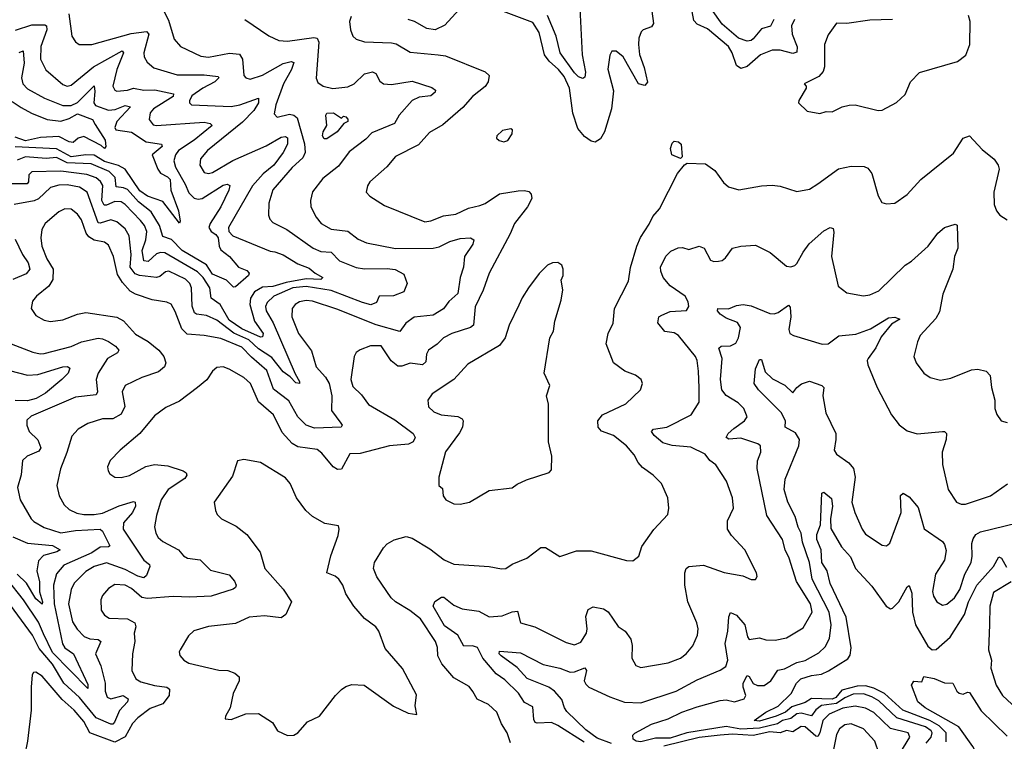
# Model space of a CAD drawing. Extents: x 1443846 to 1577407, y 839182 to 927291.
# Tile 78 of 256: x 1501687 to 1506422, y 849145 to 852614. Entities that reach past the tile are written whole.
import ezdxf

# ---------------------------------------------------------------- set-up
doc = ezdxf.new("R2010")
doc.units = 0

msp = doc.modelspace()

# ---------------------------------------------------------------- linework, layer by layer
at = {"layer": '0CON20XD'}
for points in [[(1503835, 852700.6), (1503732.4, 852587.6), (1503685, 852565.6), (1503645, 852571.4), (1503585.3, 852605.3), (1503555, 852615.5)], [(1505412.5, 852615), (1505398.1, 852585), (1505401.9, 852545), (1505425.8, 852484.2), (1505425, 852458.6), (1505405, 852452.2), (1505345, 852467.9), (1505305, 852467.7), (1505250, 852445), (1505185, 852388.7), (1505155, 852379.6), (1505133.6, 852393.6), (1505113.7, 852455), (1505095.2, 852485), (1504995, 852570.8), (1504945, 852592.4), (1504929.6, 852609.6), (1504912.1, 852705)], [(1502376, 852665), (1502402.3, 852612.3), (1502429.8, 852519.8), (1502460, 852485), (1502558, 852438), (1502595, 852433.2), (1502696.6, 852453.4), (1502745, 852447.7), (1502758.3, 852425), (1502765.5, 852345.5), (1502775, 852334.3), (1502795, 852327.8), (1502855, 852346.9), (1502955, 852403.3), (1502993.4, 852413.4), (1503005, 852408), (1502994.2, 852375), (1502955.2, 852305), (1502919.6, 852205), (1502911.3, 852161.3), (1502925, 852145.7), (1502985, 852159.5), (1503005.2, 852155.2), (1503021.9, 852141.9), (1503056.9, 852016.9), (1503059.6, 851975), (1503049.5, 851950.5), (1502997.1, 851902.9), (1502904.7, 851795.3), (1502885, 851732.5), (1502883.6, 851673.6), (1502890, 851655), (1502905, 851638.6), (1502971.9, 851605), (1503098.9, 851515), (1503135, 851499.8), (1503185, 851495.9), (1503224.8, 851454.8), (1503305, 851423.4), (1503345, 851415.7), (1503455, 851418.3), (1503493, 851413), (1503535, 851390), (1503551.3, 851345), (1503534, 851306), (1503485, 851286.2), (1503416.7, 851285), (1503403.1, 851255), (1503376.4, 851243.6), (1503335, 851254), (1503185, 851312.1), (1503065, 851331.5), (1503001.3, 851325), (1502908.7, 851285), (1502876.7, 851255), (1502869.8, 851235), (1502872.4, 851215), (1502906.2, 851156.2), (1503011.6, 850911.6), (1503032.5, 850875), (1503032.5, 850865), (1503015, 850868.1), (1502987.6, 850897.6), (1502955, 850920.6), (1502899.6, 850989.6), (1502835, 851031.6), (1502788.6, 851075), (1502717.7, 851107.7), (1502635, 851170.2), (1502585, 851192.1), (1502538.3, 851198.3), (1502527.7, 851205), (1502516.2, 851236.2), (1502514, 851325), (1502505.9, 851345.9), (1502485, 851366.2), (1502405, 851405.8), (1502388.3, 851401.7), (1502361.3, 851378.7), (1502345, 851375.2), (1502264.2, 851384.2), (1502242.9, 851392.9), (1502219.1, 851425), (1502222.8, 851485), (1502214.2, 851575), (1502195, 851608.9), (1502155, 851642.7), (1502125, 851651.4), (1502075, 851635.2), (1502065, 851638.2), (1502011.6, 851785), (1501975, 851809.6), (1501915, 851820.4), (1501875, 851817.9), (1501835, 851806.6), (1501777, 851753), (1501757.6, 851742.4), (1501661.4, 851725)], [(1501922.9, 852642.9), (1501938.6, 852535), (1501955, 852508), (1501973.3, 852495), (1502035, 852494.7), (1502223.1, 852546.9), (1502297.5, 852557.5), (1502307.9, 852545), (1502284.6, 852455), (1502286, 852436), (1502300.4, 852410.4), (1502332.6, 852382.6), (1502445, 852349), (1502575, 852349.3), (1502641.7, 852341.7), (1502645.4, 852335), (1502626.2, 852315), (1502567.7, 852285), (1502515, 852247.3), (1502503.9, 852223.9), (1502504.1, 852214.1), (1502514, 852205), (1502705, 852197.4), (1502745.7, 852204.3), (1502835, 852236.5), (1502835.7, 852215), (1502812.8, 852177.2), (1502759.3, 852120.7), (1502590, 851985), (1502556.4, 851945), (1502552.9, 851915), (1502575, 851878.9), (1502594.7, 851874.7), (1502615, 851878.8), (1502712.6, 851937.4), (1502871.9, 852008.1), (1502945, 852049.1), (1502965, 852052.9), (1502975, 852045.6), (1502975.8, 852015), (1502953.8, 851975), (1502908.9, 851915), (1502857.6, 851872.4), (1502806.7, 851815), (1502691.1, 851615), (1502692.9, 851595), (1502712.2, 851575), (1502891.2, 851501.2)], [(1503281.2, 852628.8), (1503274, 852605), (1503277.5, 852565), (1503290, 852535), (1503305, 852520), (1503345, 852507.5), (1503475, 852503.3), (1503497.3, 852497.3), (1503565, 852458.6), (1503700, 852445), (1503735, 852440), (1503925, 852362.7), (1503944.4, 852345), (1503940.4, 852315), (1503925, 852292.7), (1503865, 852244.5), (1503817.9, 852192.1), (1503722.2, 852107.8), (1503658.5, 852071.5), (1503605, 852012.2), (1503494.1, 851955.9), (1503452.8, 851907.2), (1503370.8, 851835), (1503359.2, 851815), (1503354, 851785), (1503371.2, 851765), (1503440.9, 851720.9), (1503635, 851642.9), (1503665, 851646.9), (1503725, 851670.5), (1503785, 851679.5), (1503845, 851708.2), (1503899.6, 851720.4), (1503925, 851730.5), (1503995, 851776.1), (1504085, 851791.1), (1504115, 851793.6), (1504135, 851787.8), (1504146.7, 851775), (1504149.5, 851755), (1504128.8, 851715), (1504066.4, 851635), (1504046.1, 851583.9), (1503944.5, 851395), (1503916.5, 851313.5), (1503877, 851233), (1503870, 851145), (1503855.4, 851134.6), (1503764.7, 851105.3), (1503724.7, 851085.3), (1503695, 851054.4), (1503653.1, 851025), (1503644, 851006), (1503640.8, 850969.2), (1503625, 850954.6), (1503565, 850963.3), (1503525, 850948.9), (1503505, 850948.5), (1503473.9, 850973.9), (1503425, 851046.7), (1503375, 851045.6), (1503325, 851027.5), (1503305.8, 851014.2), (1503295.8, 850994.2), (1503280, 850885), (1503289.8, 850849.8), (1503330.2, 850810.2), (1503364.7, 850764.7), (1503490.6, 850690.6), (1503580, 850625), (1503589.4, 850605), (1503580, 850585), (1503556.9, 850573.1), (1503465.3, 850564.7), (1503325, 850528), (1503275, 850526.5), (1503235, 850452.5), (1503215, 850451.9), (1503195, 850464.4), (1503140.1, 850530.1), (1503117.6, 850547.6), (1503025, 850560.6), (1502996.8, 850576.8), (1502949.6, 850629.6), (1502908.2, 850715), (1502836.2, 850776.2), (1502797.5, 850865)], [(1504726.7, 852655), (1504734.4, 852595), (1504725, 852579.4), (1504685, 852565.5), (1504675.6, 852555), (1504664.6, 852525), (1504662.3, 852495), (1504667.2, 852447.2), (1504690.8, 852385), (1504706.1, 852313.9), (1504693, 852297), (1504663.3, 852305), (1504590, 852435), (1504555, 852463.3), (1504535, 852463.1), (1504525, 852443.3), (1504515.5, 852375.5), (1504542.3, 852272.3), (1504533.3, 852185), (1504500, 852075), (1504479.5, 852040.5), (1504455, 852025.6), (1504435, 852029.5), (1504403.2, 852053.2), (1504371.7, 852091.7), (1504347.1, 852165), (1504331.7, 852285), (1504305, 852341.2), (1504278.4, 852375), (1504234.1, 852414.1), (1504210.2, 852445), (1504185, 852552.5), (1504155, 852600), (1504013.6, 852653.6)], [(1504381.1, 852668.9), (1504391.5, 852445), (1504408.4, 852361.6), (1504405, 852338.1), (1504395, 852331.8), (1504375, 852339.5), (1504355, 852359), (1504287.1, 852455), (1504266.5, 852535), (1504225.8, 852635)], [(1505313, 852615), (1505297.8, 852582.2), (1505255, 852570.4), (1505215, 852522.3), (1505205, 852514.1), (1505185, 852510.6), (1505144.6, 852525), (1505065, 852592.8), (1505014.1, 852665)], [(1505535, 852162.5), (1505565, 852172), (1505595, 852171.2), (1505642.5, 852195), (1505676.1, 852203.9), (1505705, 852204.2), (1505815, 852178), (1505835, 852178.8), (1505904.1, 852215.9), (1505945.5, 852254.5), (1505971.2, 852315), (1506015, 852360), (1506197.4, 852412.6), (1506236.8, 852443.2), (1506255.7, 852495), (1506258.6, 852605), (1506249.2, 852635)], [(1502770, 852615), (1502885, 852537.1), (1502933.9, 852513.9), (1502975, 852510.8), (1503101.2, 852528.8), (1503117.1, 852525), (1503125.3, 852505.3), (1503112.8, 852332.8), (1503121.4, 852311.4), (1503146.2, 852295), (1503193.9, 852283.9), (1503265, 852290.8), (1503295, 852305.4), (1503345, 852354.1), (1503383.4, 852363.4), (1503400.5, 852355), (1503418.9, 852318.9), (1503436.4, 852306.4), (1503475, 852303.3), (1503575, 852318.6), (1503668.4, 852288.4), (1503687.5, 852275), (1503685.7, 852265), (1503665, 852248.2), (1503607.9, 852242.1), (1503575, 852226.1), (1503511.5, 852155), (1503490, 852115), (1503380.6, 852069.4), (1503351.1, 852038.9), (1503271.7, 851978.3), (1503220.1, 851909.9), (1503145, 851850.6), (1503095, 851786), (1503085.6, 851745), (1503087.5, 851715), (1503112.7, 851665), (1503137.5, 851635), (1503185, 851606.8), (1503265, 851597.7), (1503315, 851559.5), (1503355, 851541.8), (1503495, 851514.8), (1503675, 851515.7), (1503705, 851521.6), (1503755, 851547.1), (1503805, 851562.7), (1503855.4, 851565.4), (1503870.8, 851555), (1503866.5, 851535), (1503826.2, 851475), (1503821.5, 851425), (1503806, 851375), (1503795, 851297.8), (1503750.3, 851259.7), (1503725, 851224.5), (1503675.8, 851194.2), (1503585, 851184.2), (1503543.8, 851155), (1503515, 851115.6), (1503402.3, 851147.7), (1503212.9, 851222.9), (1503095, 851261.1), (1503065, 851264.2), (1503032.3, 851257.7), (1503011.5, 851245), (1502997.1, 851225), (1502995.4, 851185), (1503028.2, 851105), (1503091.3, 851021.3), (1503112.3, 850945), (1503157.5, 850895), (1503174.7, 850865), (1503188.4, 850805), (1503187.5, 850735), (1503231.9, 850675), (1503237.5, 850665), (1503232.5, 850655), (1503105, 850650), (1503064.8, 850664.8), (1503025, 850705.4), (1502981.7, 850781.7), (1502907.5, 850837.5), (1502875, 850927.4), (1502801.5, 850991.5), (1502755, 851040), (1502655, 851081.1), (1502575, 851096.5), (1502491.9, 851101.9), (1502467.7, 851127.7), (1502435, 851210.8), (1502415, 851245.6), (1502395, 851256.4), (1502325, 851266.9), (1502245, 851293.8), (1502218.9, 851308.9), (1502181.3, 851351.3), (1502158.4, 851388.4), (1502138.9, 851475), (1502115, 851529.4), (1502095, 851544.6), (1502045, 851554.7), (1502019.8, 851569.8), (1502007.7, 851587.7), (1501985, 851651.8), (1501965, 851679.6), (1501935, 851702.7), (1501905, 851705.4), (1501875, 851690), (1501810, 851635), (1501793.6, 851605), (1501788.2, 851565), (1501793.4, 851525), (1501818, 851465), (1501848.2, 851415), (1501847.1, 851365), (1501827.2, 851332.8), (1501768.6, 851285), (1501749.3, 851260.7), (1501742.5, 851225), (1501765, 851192.5), (1501805, 851169.4), (1501835, 851163.3), (1501895, 851171.8), (1501965, 851199.1), (1502005, 851207.1), (1502155, 851183.5), (1502186, 851166), (1502245, 851102.5), (1502305, 851066.4), (1502356.7, 851025), (1502380.5, 850995), (1502389.5, 850965), (1502384.3, 850945), (1502355, 850920.5), (1502275, 850894.6), (1502195, 850855.6), (1502180, 850825), (1502192.5, 850755), (1502175, 850718.2), (1502135, 850695.3), (1502085, 850694.6), (1502015, 850672.9), (1501968.6, 850645), (1501937.8, 850612.2), (1501913.5, 850533.5), (1501883.3, 850455), (1501866.5, 850375), (1501877.9, 850325), (1501901.1, 850281.1), (1501925, 850258.5), (1501962.3, 850242.3), (1501995, 850235.3), (1502045, 850234.8), (1502085, 850242.2), (1502165, 850277.5), (1502235, 850297.8), (1502243.3, 850295), (1502243.8, 850275), (1502230.4, 850245), (1502186.4, 850195), (1502184.7, 850165), (1502285, 850015.4), (1502311.6, 849995), (1502313.4, 849985), (1502297.4, 849942.6), (1502285, 849931), (1502255, 849938.1), (1502195, 849970.9), (1502105, 850003.5), (1502045, 849984.8), (1502005, 849961.9), (1501949.3, 849905), (1501934.8, 849875), (1501922.5, 849805), (1501941.5, 849718.5), (1501963.3, 849683.3), (1501998.1, 849648.1), (1502025, 849637.5), (1502064.7, 849634.7), (1502076.9, 849625), (1502051.5, 849565), (1502078.1, 849508.1), (1502098.9, 849425), (1502099.1, 849385), (1502107.3, 849357.3), (1502125, 849349.6), (1502185, 849365.2), (1502208.8, 849348.8), (1502205.8, 849335), (1502167.8, 849292.2), (1502143, 849237), (1502135, 849227.1), (1502125, 849226.5), (1502055, 849257), (1501975, 849354.8), (1501900, 849425), (1501845.2, 849515), (1501781.2, 849591.2), (1501749.3, 849655), (1501625, 849823.8)], [(1501667, 852563), (1501745, 852590), (1501808.8, 852588.8), (1501816.2, 852585), (1501817.7, 852565), (1501788.8, 852485), (1501786.8, 852425), (1501813.8, 852373.8), (1501895, 852301.8), (1501915, 852293.8), (1501935, 852300), (1502041.9, 852388.1), (1502180, 852465), (1502186.1, 852455), (1502154.5, 852375), (1502134.6, 852295), (1502145, 852275.7), (1502155, 852270.5), (1502205.2, 852274.8), (1502235, 852284.3), (1502284.5, 852274.5), (1502337.2, 852277.2), (1502427.6, 852257.6), (1502424.6, 852245), (1502330.8, 852185), (1502315, 852165.6), (1502309.2, 852135), (1502329.3, 852109.3), (1502345.4, 852105.4), (1502575, 852121.4), (1502604, 852115), (1502612.5, 852105), (1502525.7, 852034.3), (1502451.4, 851985), (1502436.3, 851965), (1502429.2, 851935), (1502436.3, 851905), (1502483.7, 851823.7), (1502501.1, 851781.1), (1502525.9, 851755.9), (1502545, 851751.1), (1502565, 851755.2), (1502665, 851818.6), (1502685, 851822.9), (1502697.2, 851817.2), (1502693.3, 851795), (1502654.8, 851715), (1502603.1, 851635), (1502597.3, 851615), (1502607.5, 851595), (1502630.7, 851580.7), (1502642.2, 851565), (1502646, 851525), (1502655, 851507.3), (1502695.6, 851475), (1502740, 851425), (1502778.9, 851408.9), (1502791.2, 851395), (1502787.9, 851385), (1502725, 851330), (1502715, 851328.6), (1502681.1, 851361.1), (1502615, 851390.8), (1502585, 851435.6), (1502468.6, 851505), (1502417.6, 851557.6), (1502375, 851571.1), (1502359.5, 851625), (1502319.8, 851689.8), (1502257.9, 851737.9), (1502205, 851797.4), (1502186.4, 851806.4), (1502150.8, 851810.8), (1502145.8, 851855.8), (1502117.4, 851885), (1502030.5, 851920.5), (1501915.6, 851925.6), (1501865, 851952.1), (1501815, 851947.2), (1501715.7, 851954.3), (1501675, 851939)], [(1505885, 852614.4), (1505775, 852612.2), (1505665, 852596.5), (1505615, 852596.9), (1505575, 852541.2), (1505556.9, 852495), (1505556.8, 852386.8), (1505551.4, 852365), (1505529.8, 852340.2), (1505460, 852305), (1505470, 852295), (1505470, 852285), (1505433.3, 852225), (1505432.5, 852215), (1505473.8, 852173.8), (1505535, 852162.5)], [(1501685, 852456.9), (1501704.3, 852464.3), (1501708.3, 852405), (1501696.7, 852335), (1501702.9, 852305), (1501725, 852282.4), (1501806.8, 852236.8), (1501895, 852200.8), (1501935, 852200.9), (1501965, 852216.2), (1502045, 852296.5), (1502048.8, 852268.8), (1502043.6, 852215), (1502051.7, 852201.7), (1502115, 852179.5), (1502146.9, 852183.1), (1502195, 852201.9), (1502220, 852195), (1502154, 852125), (1502145.4, 852095.4), (1502148.9, 852085), (1502225, 852073.4), (1502295, 852026.1), (1502370, 852015), (1502372.2, 852005), (1502324.8, 851965), (1502351.9, 851895), (1502365, 851876.6), (1502398.8, 851858.8), (1502411.4, 851845), (1502413.4, 851795), (1502451.6, 851695), (1502459.5, 851645), (1502455, 851636), (1502375, 851739.7), (1502301.8, 851765), (1502265, 851791.5), (1502194.8, 851895), (1502162.8, 851912.8), (1502095, 851932.1), (1502045, 851962.3), (1502005, 851964.9), (1501935, 851954.7), (1501865, 851993.2), (1501665, 852002.4)], [(1501651, 852221), (1501695, 852192.4), (1501744, 852164), (1501820, 852135), (1501885, 852125.8), (1501925, 852139), (1501965, 852161.5), (1502037.5, 852135), (1502049.5, 852109.5), (1502097.8, 852035), (1502100.8, 852005), (1502095, 851994.5), (1502079.4, 852009.4), (1501995, 852051.7), (1501968, 852045), (1501945, 852024.3), (1501925, 852027.5), (1501875, 852052.9), (1501787.4, 852047.4), (1501715, 852031.5), (1501665, 852050)], [(1503165, 852040.8), (1503151.7, 852041.7), (1503143.3, 852055), (1503146.7, 852075), (1503163.8, 852105), (1503159.2, 852155), (1503163.8, 852165), (1503195.7, 852165.7), (1503235, 852140), (1503245, 852150), (1503255, 852147.5), (1503265.9, 852135.9), (1503266, 852125), (1503245.7, 852114.3), (1503214.4, 852075), (1503165, 852040.8)], [(1504015, 852027.5), (1504035, 852032.5), (1504056, 852065), (1504056.7, 852085), (1504049.3, 852089.3), (1504009.3, 852080.7), (1503982.5, 852055), (1503980, 852045), (1503993, 852033), (1504015, 852027.5)], [(1504046.7, 849136.7), (1504031.9, 849185), (1504005, 849228), (1503981.9, 849285), (1503940.9, 849320.9), (1503887.5, 849347.5), (1503865.7, 849384.3), (1503848.3, 849408.3), (1503775, 849449.4), (1503717.5, 849517.5), (1503697.5, 849555), (1503696.8, 849595), (1503687.5, 849625), (1503615, 849733.1), (1503563.7, 849773.7), (1503494.8, 849814.8), (1503473.8, 849835), (1503405.4, 849935), (1503389.2, 849975), (1503392.7, 850005), (1503436.5, 850075), (1503455, 850093.5), (1503487.4, 850112.6), (1503545, 850128.9), (1503575, 850120.6), (1503659.9, 850069.9), (1503728, 850018), (1503775, 849995.8), (1503945, 849985.8), (1504005, 849974.2), (1504025, 849976), (1504055, 849997.1), (1504126.7, 850025), (1504193, 850077), (1504215, 850076), (1504285, 850033.3), (1504365, 850060), (1504435, 850060.4), (1504605, 850013.3), (1504635, 850012), (1504663.8, 850035), (1504678.9, 850081.1), (1504736.6, 850163.4), (1504803.8, 850235), (1504808.8, 850265), (1504804.2, 850315), (1504774, 850385), (1504734.2, 850425), (1504681.7, 850461.7), (1504661.9, 850485), (1504642.6, 850522.6), (1504605.8, 850565), (1504542, 850615), (1504485, 850635.4), (1504468.5, 850655), (1504467.1, 850685), (1504490, 850715), (1504602.6, 850767.4), (1504672, 850835), (1504682, 850865), (1504676, 850885), (1504648.8, 850905), (1504597.5, 850925), (1504542.9, 850965), (1504507.5, 851055), (1504517.1, 851105), (1504541.4, 851155), (1504546.9, 851225), (1504615, 851356.7), (1504625, 851423.3), (1504654.7, 851525.3), (1504672.9, 851567.1), (1504715, 851630.8), (1504731.9, 851668.1), (1504764.3, 851705), (1504851.2, 851875), (1504883.6, 851916.4), (1504896.4, 851923.6), (1504985, 851920.8), (1505029.7, 851889.7), (1505071.7, 851831.7), (1505095, 851810), (1505145, 851795.8), (1505255, 851815.6), (1505305, 851818.6), (1505344.2, 851814.2), (1505425, 851787.5), (1505485, 851800), (1505525, 851824.2), (1505625, 851896.7), (1505685, 851910.6), (1505747.6, 851907.6), (1505765, 851900.8), (1505784.4, 851875), (1505815, 851767.5), (1505833.8, 851735), (1505855, 851728.8), (1505895, 851731.2), (1505955, 851773.8), (1506021.2, 851845), (1506178.2, 851971.8), (1506225, 852044), (1506255, 852055.8), (1506315, 851990.6), (1506373.3, 851943.3), (1506391.9, 851915), (1506397.8, 851895), (1506371.4, 851785), (1506372.5, 851725), (1506384.2, 851695), (1506400, 851675), (1506435, 851651.2)], [(1504865, 851947.5), (1504823.3, 851965), (1504816.7, 851995), (1504825, 852020), (1504835, 852030), (1504855, 852026.7), (1504867.5, 852015), (1504872.5, 851955), (1504865, 851947.5)], [(1502891.2, 851501.2), (1502915, 851498.8), (1502955, 851482.9), (1503025, 851440.9), (1503079.8, 851419.8), (1503107.9, 851395), (1503144.3, 851375), (1503135.5, 851364.5), (1503065, 851368.4), (1502968.9, 851351.1), (1502905, 851330.8), (1502855, 851328.5), (1502816.9, 851305), (1502796.7, 851275), (1502794.4, 851244.4), (1502816.6, 851165), (1502857.7, 851105), (1502855, 851090), (1502845, 851087.3), (1502755, 851127.1), (1502695, 851169.5), (1502651, 851245), (1502608.2, 851275), (1502601.2, 851325), (1502569.4, 851375), (1502542, 851402), (1502385, 851493.3), (1502365, 851494.8), (1502345, 851488), (1502305, 851451.6), (1502283.8, 851455), (1502277, 851505), (1502293.9, 851555), (1502298, 851595), (1502287.4, 851625), (1502268.9, 851648.9), (1502195.2, 851725), (1502175, 851737.6), (1502145, 851739.7), (1502105, 851722), (1502092.8, 851722.8), (1502082.9, 851745), (1502087.2, 851817.2), (1502076.6, 851836.6), (1502055, 851854.4), (1502010.6, 851870.6), (1501885, 851886.6), (1501745, 851882.2), (1501731, 851869), (1501728.9, 851835), (1501722.9, 851825), (1501645, 851824.4)], [(1504007.5, 849747.5), (1504055, 849767.5), (1504081.2, 849771.2), (1504095, 849714.4), (1504165, 849695.4), (1504315, 849620), (1504355, 849608.2), (1504385, 849621.1), (1504413.1, 849665), (1504416.7, 849685), (1504410, 849745), (1504421.2, 849778.8), (1504445, 849791.8), (1504495, 849781.2), (1504516.9, 849766.9), (1504565, 849696), (1504598.8, 849675), (1504625.5, 849635.5), (1504632.9, 849605), (1504631.4, 849545), (1504649.7, 849509.7), (1504675, 849499.4), (1504805, 849521.5), (1504865, 849544.5), (1504891.9, 849565), (1504925, 849604.2), (1504946.5, 849655), (1504949.5, 849685), (1504943.3, 849715), (1504900.5, 849815), (1504886.2, 849896.2), (1504886.2, 849955), (1504892.2, 849975), (1504904.6, 849985.4), (1504975, 849992.1), (1505075, 849957.1), (1505165, 849940), (1505205, 849923.3), (1505225, 849922.5), (1505233, 849937), (1505230, 849955), (1505174.2, 850065), (1505110, 850135), (1505091.1, 850165), (1505090.4, 850205), (1505119.2, 850265), (1505114.6, 850315), (1505086, 850396), (1505035, 850474), (1505006.2, 850495), (1504984.3, 850525), (1504915, 850558.4), (1504825, 850566.7), (1504779.3, 850579.3), (1504738.2, 850615), (1504725.8, 850635), (1504734.5, 850645.5), (1504800, 850655), (1504916.4, 850713.6), (1504954.4, 850775), (1504955.4, 850844.6), (1504951.5, 850925), (1504945.5, 850975), (1504937.3, 850995), (1504855, 851095.4), (1504835, 851108.9), (1504790, 851115), (1504756.7, 851156.7), (1504760.8, 851185), (1504775, 851194.3), (1504815, 851211.5), (1504893.3, 851216.7), (1504905.6, 851235), (1504902, 851258), (1504886.9, 851285), (1504814.8, 851334.8), (1504781.5, 851375), (1504770, 851405), (1504769.2, 851425), (1504795, 851477.5), (1504818.6, 851501.4), (1504853, 851517), (1504875, 851518.8), (1504905, 851508.8), (1504955, 851525.8), (1504978.8, 851515), (1505008.6, 851458.6), (1505025, 851451.4), (1505047.3, 851452.7), (1505065, 851456.2), (1505081.2, 851468.8), (1505115, 851516), (1505155, 851525.7), (1505225, 851530), (1505295.4, 851495.4), (1505375, 851428.6), (1505395, 851425.8), (1505415, 851432), (1505425, 851442), (1505454.2, 851495.8), (1505484.3, 851535.7), (1505555, 851598.2), (1505585, 851614.2), (1505599.7, 851609.7), (1505602.9, 851592.9), (1505591.8, 851475), (1505623.7, 851333.7), (1505665, 851300.6), (1505745, 851285.7), (1505775, 851291.4), (1505819.4, 851310.6), (1505945, 851434.2), (1505975, 851453.3), (1506055.3, 851524.7), (1506103, 851587), (1506135, 851614.2), (1506185, 851631.2), (1506195, 851626.7), (1506198.2, 851515), (1506181.8, 851475), (1506173.8, 851415), (1506126, 851294), (1506110.9, 851209.1), (1506092.3, 851177.7), (1506017.8, 851095), (1506004.4, 851065), (1505987.5, 850995), (1505998, 850965), (1506034.5, 850914.5), (1506065, 850893.8), (1506115, 850881.2), (1506165, 850890.8), (1506265, 850931.4), (1506295, 850934.3), (1506334.3, 850924.3), (1506354.2, 850904.2), (1506360, 850845), (1506376, 850785), (1506376.2, 850745), (1506386.1, 850716.1), (1506407.5, 850685), (1506435, 850676.7)], [(1501665, 851559.6), (1501701.4, 851485), (1501728.5, 851445), (1501736, 851415), (1501718.4, 851391.6), (1501653.8, 851365)], [(1503805, 850284.3), (1503850, 850295), (1503945, 850350), (1504055, 850363.3), (1504078.8, 850381.2), (1504125, 850401.2), (1504233.6, 850436.4), (1504245, 850450), (1504246, 850515), (1504230, 850585), (1504230, 850765), (1504220, 850805), (1504236.2, 850855), (1504210, 850915), (1504236.2, 851085), (1504254.1, 851115.9), (1504260, 851165), (1504291.4, 851265), (1504298.8, 851315), (1504291.7, 851361.7), (1504300, 851385), (1504301.2, 851415), (1504293.9, 851433.9), (1504275, 851446.7), (1504250, 851445), (1504225.9, 851434.1), (1504185, 851393.3), (1504134.4, 851325.6), (1504103, 851277), (1504088.3, 851241.7), (1504040.8, 851145), (1504021.5, 851085), (1503995, 851047.1), (1503842.7, 850957.3), (1503775.2, 850884.8), (1503671.4, 850815), (1503650, 850785), (1503653.6, 850753.6), (1503678.9, 850728.9), (1503714.7, 850714.7), (1503795, 850706.4), (1503815, 850695.7), (1503820.6, 850685), (1503816.7, 850655), (1503802.6, 850627.4), (1503735, 850536.7), (1503703.3, 850415), (1503702.5, 850375), (1503720, 850360), (1503724, 850325), (1503735.9, 850305.9), (1503775, 850286), (1503805, 850284.3)], [(1504533.9, 849133.9), (1504465, 849160.2), (1504410.4, 849200.4), (1504317.9, 849287.9), (1504306.6, 849305), (1504295, 849346.5), (1504259.4, 849385), (1504232.3, 849405), (1504127.4, 849447.4), (1504079.6, 849499.6), (1504002.6, 849555), (1503993.3, 849565), (1503995, 849577.5), (1504095, 849569.5), (1504205, 849514.6), (1504285, 849496.8), (1504335, 849476.6), (1504355, 849478), (1504405, 849498.2), (1504413.6, 849485), (1504402.2, 849435), (1504409, 849419), (1504424.5, 849405), (1504525, 849357.9), (1504595, 849333.4), (1504675, 849329.2), (1504844.3, 849385.7), (1504945, 849440.4), (1505055, 849486.2), (1505082.2, 849505), (1505092, 849535), (1505079.4, 849615), (1505093.3, 849675), (1505096.7, 849743.3), (1505105, 849763.8), (1505135, 849751.8), (1505173.8, 849705), (1505186.8, 849646.8), (1505195, 849634.7), (1505245, 849642.5), (1505275, 849632.7), (1505319.5, 849630.5), (1505375, 849642.9), (1505455, 849690.5), (1505497.7, 849765), (1505489.8, 849805), (1505422.5, 849912.5), (1505386.9, 850025), (1505368.2, 850065), (1505356.1, 850115), (1505279.6, 850229.6), (1505233.1, 850456.9), (1505235, 850493.3), (1505251.4, 850535), (1505249.2, 850565), (1505236.2, 850575), (1505155, 850602.2), (1505097.6, 850597.6), (1505084.4, 850605), (1505094.5, 850625), (1505120.8, 850649.2), (1505172.9, 850685), (1505185.6, 850705), (1505170, 850745), (1505141.5, 850771.5), (1505085, 850806.5), (1505063.8, 850835), (1505058, 850885), (1505065.7, 850985), (1505048.9, 851035), (1505060, 851045), (1505105, 851046.8), (1505131.3, 851058.7), (1505144.6, 851085), (1505153.1, 851135), (1505138.5, 851158.5), (1505085, 851178.9), (1505055, 851198.2), (1505042.8, 851215), (1505044.6, 851225.4), (1505095, 851224.6), (1505135, 851240.6), (1505165.6, 851244.4), (1505205, 851238.5), (1505295, 851201.9), (1505315, 851200), (1505335, 851206.5), (1505385, 851241.2), (1505392, 851232), (1505396.2, 851185), (1505385.4, 851125), (1505391.1, 851105), (1505408.8, 851095), (1505545.7, 851054.3), (1505575, 851055.8), (1505626.1, 851093.9), (1505708.3, 851101.7), (1505778.6, 851128.6), (1505865, 851180), (1505895, 851184), (1505920, 851175), (1505879.2, 851150.8), (1505830.5, 851089.5), (1505804.3, 851035.7), (1505767.1, 850985), (1505762.5, 850975), (1505766, 850955), (1505810.5, 850845), (1505880, 850715), (1505916.1, 850666.1), (1505955, 850637.8), (1506002.8, 850622.8), (1506124.3, 850634.3), (1506135, 850634), (1506144, 850625), (1506142.2, 850595), (1506122.5, 850535), (1506124.4, 850475), (1506152.5, 850355), (1506192, 850295), (1506214.5, 850284.5), (1506235, 850284.4), (1506355, 850324.3), (1506437.6, 850382.4)], [(1501646.4, 851056.4), (1501750, 851015), (1501785, 851007.1), (1501805, 851008.9), (1501935, 851043.4), (1501985, 851065.8), (1502065, 851082.5), (1502085, 851080.5), (1502115, 851066.2), (1502147.9, 851045), (1502163.5, 851025), (1502158.1, 851011.9), (1502109.1, 850985), (1502064.1, 850915), (1502054.8, 850885), (1502060.7, 850825), (1502055, 850810.5), (1501955, 850800), (1501742.8, 850707.2), (1501722, 850688), (1501721.8, 850665), (1501733.2, 850635), (1501773.8, 850593.8), (1501789.1, 850555), (1501779.7, 850540.3), (1501722.9, 850515), (1501700.5, 850495), (1501694.7, 850425.3), (1501676.2, 850365), (1501690, 850305), (1501741.8, 850215), (1501755, 850201.5), (1501805, 850171.9), (1501885, 850147.4), (1501955, 850157.6), (1502075, 850164.1), (1502085.6, 850155.6), (1502120, 850085), (1502115, 850080), (1502075, 850078.1), (1502035, 850050.9), (1501898.8, 849991.2), (1501865, 849950), (1501849.4, 849895), (1501853.6, 849805), (1501893, 849613), (1501905, 849594.2), (1501946.5, 849565), (1502015, 849417.5), (1502015, 849398.8), (1501845, 849572.2), (1501801.3, 849661.3), (1501777.4, 849717.4), (1501705.8, 849825), (1501627.9, 849925)], [(1506047, 849135), (1506071, 849165), (1506074.8, 849185), (1506070.4, 849195), (1506042.4, 849215), (1505905, 849257.9), (1505819.1, 849339.1), (1505785, 849359.3), (1505745, 849372.5), (1505695, 849372), (1505655, 849354.5), (1505615, 849326.9), (1505542.8, 849317.2), (1505515, 849296), (1505495, 849266.7), (1505445, 849279.9), (1505425, 849277.5), (1505395, 849254.9), (1505355.7, 849245), (1505331.3, 849228.7), (1505245, 849207.6), (1505155, 849203.1), (1505085, 849216.1), (1504895.3, 849184.7), (1504815, 849160.1), (1504745, 849159.3), (1504675, 849141.8), (1504651.3, 849145), (1504638.1, 849155), (1504635, 849173.8), (1504645, 849183.1), (1504725, 849227.2), (1504805, 849252), (1504871.5, 849285), (1504945, 849310.7), (1505055, 849341.1), (1505085, 849344.1), (1505125, 849335.3), (1505171.5, 849348.5), (1505179.3, 849365), (1505165.6, 849405), (1505165.6, 849424.4), (1505185, 849461.9), (1505195, 849456), (1505215, 849422.9), (1505235, 849412.9), (1505267.3, 849412.7), (1505300, 849435), (1505332.9, 849487.1), (1505365, 849493.1), (1505425, 849524.3), (1505465, 849533.1), (1505529.6, 849570.4), (1505561, 849599), (1505581.1, 849638.9), (1505589.8, 849705), (1505580, 849765), (1505497.6, 849925), (1505486, 850005), (1505451.4, 850101.4), (1505445.7, 850145), (1505430.2, 850175), (1505415.9, 850225), (1505381.1, 850295), (1505364, 850355), (1505368.2, 850405), (1505433.8, 850565), (1505437.3, 850595), (1505418.2, 850628.2), (1505368.1, 850655), (1505369.2, 850685), (1505349, 850725), (1505240.5, 850835), (1505218.8, 850865), (1505225.4, 850935), (1505245, 850980), (1505255, 850980.8), (1505271.5, 850921.5), (1505307.6, 850887.6), (1505367.3, 850857.3), (1505405, 850820), (1505423.7, 850846.3), (1505446.8, 850863.2), (1505485, 850876.2), (1505543.8, 850855), (1505554.4, 850845), (1505549.1, 850805), (1505564.2, 850724.2), (1505611.4, 850625), (1505612.7, 850595), (1505603.6, 850545), (1505615.5, 850525), (1505675, 850483.6), (1505696.2, 850456.2), (1505704.7, 850414.7), (1505688.9, 850295), (1505702.5, 850245), (1505738.2, 850165), (1505755, 850140.9), (1505835, 850087.5), (1505855, 850084.4), (1505872.1, 850097.9), (1505926.1, 850245), (1505923.4, 850326.6), (1505935, 850338), (1505965, 850320), (1506008.5, 850268.5), (1506036.2, 850166.2), (1506124.3, 850105), (1506135, 850091.2), (1506142, 850062), (1506134.5, 850015), (1506091.5, 849948.5), (1506077.5, 849865), (1506081.9, 849841.9), (1506097.1, 849815), (1506125, 849798.5), (1506145, 849803.8), (1506182.1, 849835), (1506208.7, 849875), (1506232.2, 849947.8), (1506262.1, 850005), (1506268.2, 850035), (1506265.8, 850095), (1506271.6, 850118.4), (1506285, 850138.8), (1506307.4, 850152.6), (1506485, 850195.4)], [(1501637.9, 850927.9), (1501725, 850904.3), (1501775, 850908.9), (1501895.4, 850945.4), (1501917.4, 850947.4), (1501928.3, 850938.3), (1501921.1, 850915), (1501890.6, 850885), (1501811.1, 850818.9), (1501767, 850793), (1501725, 850781.1), (1501665, 850783.8)], [(1502797.5, 850865), (1502765, 850894.2), (1502695, 850934.3), (1502665, 850945.7), (1502635, 850942), (1502614.2, 850925), (1502586.6, 850883.4), (1502542.5, 850845), (1502455, 850780.5), (1502390.2, 850749.8), (1502335, 850710), (1502265, 850624.4), (1502170.6, 850545), (1502122.5, 850495), (1502110, 850465), (1502112, 850445), (1502120.3, 850430.3), (1502145, 850414.4), (1502175, 850413.3), (1502215, 850422.7), (1502294.2, 850465.8), (1502335, 850475.4), (1502399.4, 850469.4), (1502474, 850445), (1502487.8, 850435), (1502490.5, 850425), (1502481.3, 850408.7), (1502400.5, 850355), (1502368.2, 850305), (1502345, 850230), (1502335.5, 850175.5), (1502341.5, 850145), (1502353.3, 850125), (1502375.8, 850105), (1502450.8, 850065), (1502475, 850036.9), (1502494.3, 850025), (1502555, 850017.5), (1502605, 849967.8), (1502694.7, 849944.7), (1502719.6, 849915), (1502727.5, 849895), (1502725.3, 849884.7), (1502714.1, 849875.9), (1502607.6, 849842.4), (1502505, 849837.5), (1502425, 849841.1), (1502301.4, 849831.4), (1502275, 849835.5), (1502225, 849879.6), (1502195, 849895.8), (1502145, 849898.5), (1502115, 849880), (1502085.7, 849845), (1502077.1, 849825), (1502078.9, 849775), (1502095, 849750.8), (1502116.9, 849736.9), (1502205, 849733.6), (1502241.4, 849715), (1502245.5, 849695.5), (1502237.3, 849665), (1502241.1, 849625), (1502229.5, 849565), (1502226.5, 849485), (1502245.5, 849445), (1502270.3, 849430.3), (1502335, 849412.5), (1502394.5, 849404.5), (1502408, 849395), (1502405.6, 849365), (1502375.6, 849325), (1502315, 849301.8), (1502255, 849258.2), (1502229.1, 849230.9), (1502195, 849166.7), (1502145, 849140.7), (1502025, 849184.7), (1501995, 849239.7), (1501949, 849295), (1501891, 849345), (1501795, 849457.5), (1501765, 849477.1), (1501753.8, 849475), (1501747.5, 849465), (1501742.1, 849405), (1501741.8, 849295), (1501724.1, 849145), (1501709.8, 849075)], [(1502975, 849172), (1503005, 849174.2), (1503025, 849186), (1503072, 849238), (1503129.2, 849265), (1503205.4, 849364.6), (1503235, 849393.8), (1503255, 849408), (1503285, 849418), (1503344.3, 849414.3), (1503484.3, 849314.3), (1503555, 849280), (1503596.7, 849273.3), (1503588.8, 849315), (1503595, 849367.5), (1503528, 849495), (1503445, 849591.2), (1503414.2, 849675), (1503399.2, 849695), (1503345.7, 849735), (1503294, 849794), (1503255, 849853.8), (1503240.6, 849895), (1503221.4, 849925), (1503205, 849938.6), (1503164.4, 849954.4), (1503183.2, 850036.8), (1503218, 850135), (1503223.8, 850165), (1503220, 850180), (1503155, 850191.2), (1503095, 850225.8), (1503064, 850255), (1503018.6, 850315), (1502987.8, 850385), (1502965, 850411.1), (1502845, 850485.6), (1502765, 850500), (1502735, 850492.5), (1502710.3, 850419.7), (1502622.5, 850295), (1502628.6, 850255), (1502637.5, 850235), (1502658, 850215), (1502728.5, 850178.5), (1502779.4, 850139.4), (1502844.5, 850054.5), (1502866, 849975), (1502955, 849875.8), (1502994.3, 849815), (1502967.1, 849755), (1502945, 849737.8), (1502865, 849747.8), (1502790.8, 849740.8), (1502725, 849711.4), (1502595, 849696.7), (1502524.5, 849675.5), (1502498.3, 849651.7), (1502459.2, 849585), (1502454.3, 849575), (1502457, 849557), (1502476.2, 849535), (1502500.7, 849520.7), (1502645, 849486.5), (1502687.5, 849485), (1502722.1, 849472.1), (1502742, 849455), (1502742.5, 849435), (1502713.8, 849375), (1502699.2, 849305), (1502676.2, 849265), (1502675, 849252.5), (1502705, 849250), (1502775, 849276.7), (1502835, 849277.8), (1502903.8, 849235), (1502927.5, 849195), (1502975, 849172)], [(1506143, 849143), (1506142, 849185), (1506109, 849219), (1506064.3, 849244.3), (1505934.7, 849294.7), (1505845.3, 849375.3), (1505795, 849400.3), (1505755, 849412.1), (1505715, 849409.7), (1505640, 849390), (1505611.7, 849355), (1505595, 849347.1), (1505495, 849351), (1505465, 849331.8), (1505400.3, 849309.7), (1505369.2, 849285), (1505324.6, 849265), (1505245, 849241.2), (1505218.8, 849245), (1505275, 849284.3), (1505335, 849313.6), (1505397.5, 849375), (1505422.2, 849425), (1505444.3, 849445.7), (1505495, 849461.5), (1505543, 849467), (1505577.2, 849482.8), (1505669.2, 849540.8), (1505680.4, 849559.6), (1505685.3, 849594.7), (1505661.6, 849741.6), (1505585, 849903.1), (1505570.6, 849965), (1505543.8, 850005), (1505540.7, 850065), (1505520.6, 850115), (1505521.1, 850138.9), (1505537.8, 850185), (1505545, 850337.5), (1505555, 850343.3), (1505591.4, 850311.4), (1505595.9, 850275), (1505586.6, 850215), (1505588.3, 850168.3), (1505639, 850079), (1505682.2, 850032.2), (1505706.5, 849975), (1505785, 849890.9), (1505854, 849794), (1505875, 849781.1), (1505884.1, 849784.1), (1505915.4, 849815), (1505955, 849886.7), (1505965, 849893.3), (1505977.7, 849857.7), (1505980.2, 849765), (1505995, 849704.3), (1506055, 849601.4), (1506075, 849584.4), (1506095, 849585.6), (1506161.8, 849645), (1506230.6, 849755), (1506249.2, 849815), (1506289.6, 849895), (1506370, 849985), (1506395, 850031.2), (1506408.6, 850025), (1506431.9, 849981.9)], [(1501655, 850127.3), (1501725, 850097.2), (1501845, 850085.4), (1501881.9, 850065), (1501865.6, 850055), (1501801.5, 850038.5), (1501778.3, 850011.7), (1501769.6, 849965), (1501782.1, 849912.1), (1501782.9, 849862.9), (1501797.3, 849815), (1501795, 849804.5), (1501765, 849829.2), (1501720.7, 849905), (1501675, 849948.5)], [(1506455, 849912), (1506369.8, 849860.2), (1506352.1, 849795), (1506351.6, 849705), (1506346.2, 849585), (1506361.1, 849535), (1506356.6, 849496.6), (1506383.3, 849415), (1506412.7, 849365), (1506525, 849260.8)], [(1504401.1, 849141.1), (1504275, 849220.9), (1504245, 849235.3), (1504175, 849231.6), (1504165.8, 849235.8), (1504159.2, 849249.2), (1504155, 849310), (1504115, 849331.8), (1504085.5, 849375.5), (1504019.9, 849439.9), (1503978.7, 849468.7), (1503914, 849545), (1503888.8, 849595), (1503865, 849604.1), (1503822.4, 849602.4), (1503794.7, 849655), (1503729.5, 849699.5), (1503676.2, 849795), (1503683.1, 849816.9), (1503715, 849838.4), (1503727.1, 849837.1), (1503775, 849799.6), (1503815, 849781.1), (1503895, 849770), (1503945, 849743.5), (1504007.5, 849747.5)], [(1506468.9, 848828.9), (1506407.8, 848855), (1506413.8, 848905), (1506394.1, 848934.1), (1506345, 848978.8), (1506270.3, 849120.3), (1506202.8, 849215), (1506041.1, 849305), (1506006, 849335), (1505976.2, 849415), (1505986.2, 849433.8), (1506025, 849430), (1506035, 849456), (1506085, 849445.9), (1506135, 849425.5), (1506174.2, 849424.2), (1506193.3, 849385), (1506205, 849375.8), (1506225, 849371.2), (1506245, 849381.2), (1506255, 849379.2), (1506310.6, 849290.6), (1506435, 849168.8)], [(1505885, 849029.2), (1505968, 849165), (1505959.6, 849185), (1505875, 849206.2), (1505795, 849284), (1505755, 849303.4), (1505705, 849313.4), (1505645, 849304.2), (1505579.4, 849275), (1505549.8, 849245), (1505535.5, 849185.5)], [(1505820.6, 849085), (1505800, 849145), (1505745, 849205.4), (1505685, 849228.2), (1505655, 849224.6), (1505628.8, 849205), (1505615, 849178), (1505600.8, 849105)], [(1505535.5, 849185.5), (1505525, 849167.6), (1505515, 849170.2), (1505465, 849214.4), (1505445, 849216.7), (1505405, 849190.5), (1505375, 849197.4), (1505345, 849185.4), (1505295, 849190.5), (1505215, 849172), (1505115, 849179.5), (1505055, 849174.5), (1504955, 849162.5), (1504785, 849121.5)]]:
    msp.add_lwpolyline(points, dxfattribs=at)

doc.saveas('drawing.dxf')
